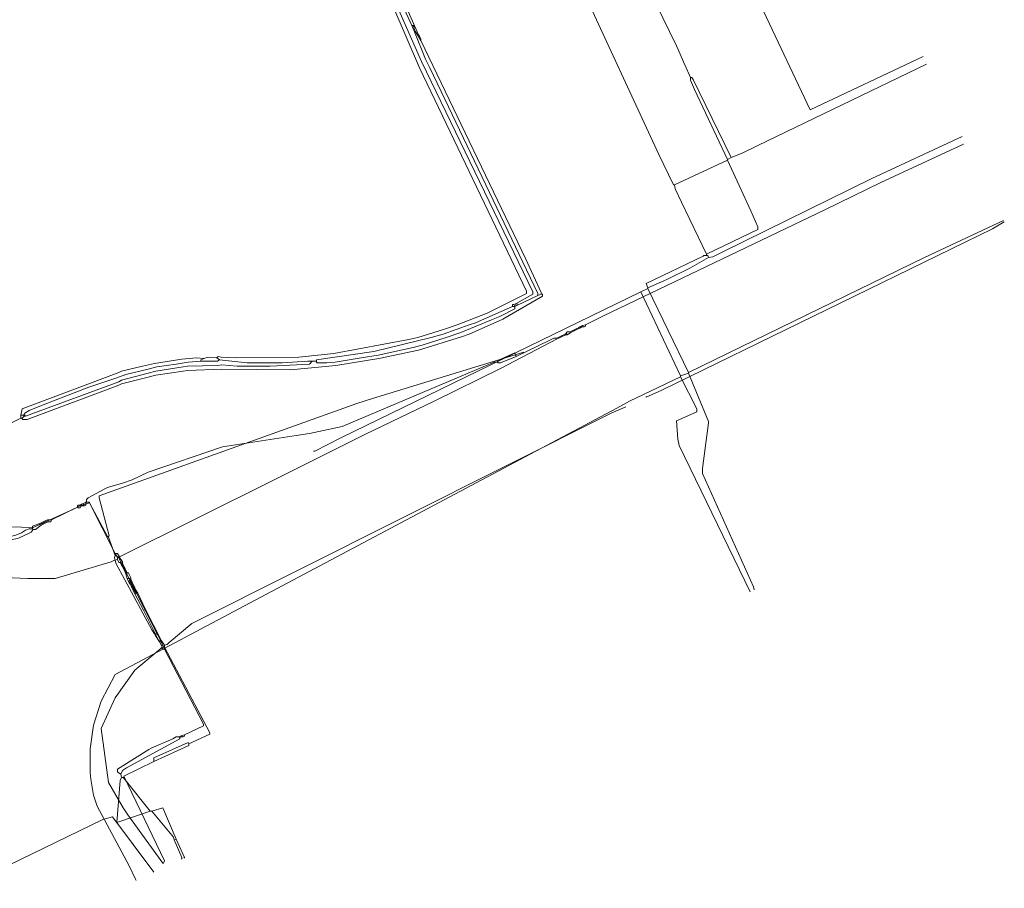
# Model space of a CAD drawing. Header units: metres. Extents: x 45249 to 48959, y 371564 to 373092.
# Tile 8 of 31: x 45479 to 45579, y 371902 to 371991. Entities that reach past the tile are written whole.
import ezdxf
from ezdxf.lldxf.tags import DXFTag

# ---------------------------------------------------------------- set-up
doc = ezdxf.new("R2010")
doc.units = ezdxf.units.M
doc.header["$MEASUREMENT"] = 0
doc.layers.add('B-WE-KL-DATA-DELTA', color=254, linetype='KL-DATA-N', lineweight=15)
doc.layers.add('B-WE-KL-ET_LS-G', color=254, linetype='KL-LS-N', lineweight=15)
doc.styles.get("Standard").update_dxf_attribs({"font": 'arial.ttf'})
tags = doc.linetypes.add('KL-DATA-N', pattern='A,4,-1,[101,NLCS.SHX,S=0.5,R=0,X=0,Y=0],-1,4,-1,["D",Standard,S=1,R=0,X=-0.25,Y=-0.5],-1.5', length=12.5).pattern_tags.tags
tags[18] = DXFTag(74, 10)
tags = doc.linetypes.add('KL-LS-N', pattern='A,4,-1,[103,NLCS.SHX,S=0.75,R=0,X=0,Y=0],-1,4,-1,["L",Standard,S=1,R=0,X=0,Y=-0.5],-2', length=13).pattern_tags.tags
tags[18] = DXFTag(74, 10)

msp = doc.modelspace()

# ---------------------------------------------------------------- linework, layer by layer
at = {"layer": 'B-WE-KL-DATA-DELTA', "color": 3, "lineweight": 0}
for points in [[(45453.32, 372168.46), (45501.25, 372066.25), (45521.96, 372021.75), (45521.96, 372021.54), (45520.32, 372020.61), (45519.75, 372020.18), (45518.61, 372019.32), (45517.61, 372018.39), (45516.32, 372017.04), (45514.89, 372014.89), (45514.25, 372013.68), (45513.68, 372012.25), (45513.46, 372011.54), (45512.75, 372008.25), (45512.75, 372005.32), (45512.82, 372004.82), (45513.04, 372003.46), (45513.39, 372002.11), (45513.75, 372000.89), (45514.04, 372000.25), (45520.04, 371986.61), (45531.39, 371963.11), (45531.39, 371962.89), (45529.75, 371961.96)], [(45453.32, 372168.46), (45501.25, 372066.25), (45521.96, 372021.75), (45521.96, 372021.54), (45520.32, 372020.61), (45519.75, 372020.18), (45518.61, 372019.32), (45517.61, 372018.39), (45516.32, 372017.04), (45514.89, 372014.89), (45514.25, 372013.68), (45513.68, 372012.25), (45513.46, 372011.54), (45512.75, 372008.25), (45512.75, 372005.32), (45512.82, 372004.82), (45513.04, 372003.46), (45513.39, 372002.11), (45513.75, 372000.89), (45514.04, 372000.25), (45520.04, 371986.61), (45531.39, 371963.11), (45531.39, 371962.89), (45529.75, 371961.96)], [(45513.54, 372007.11), (45513.68, 372007.04), (45513.68, 372004.89), (45513.75, 372004.54), (45514.18, 372002.54), (45514.39, 372001.89), (45515.11, 372000.18), (45515.11, 371999.89), (45515.39, 371999.25), (45519.75, 371989.32)], [(45513.54, 372007.11), (45513.68, 372007.04), (45513.68, 372004.89), (45513.75, 372004.54), (45514.18, 372002.54), (45514.39, 372001.89), (45515.11, 372000.18), (45515.11, 371999.89), (45515.39, 371999.25), (45519.75, 371989.32)], [(45514.46, 372000.75), (45515.61, 371997.89), (45516.96, 371994.89), (45519.04, 371990.25)], [(45514.46, 372000.75), (45515.61, 371997.89), (45516.96, 371994.89), (45519.04, 371990.25)], [(45514.39, 371998.61), (45519.82, 371985.96), (45530.75, 371963.18), (45530.75, 371962.96), (45526.75, 371960.96), (45523.68, 371959.75), (45522.39, 371959.32), (45519.68, 371958.46), (45518.75, 371958.25), (45511.11, 371956.82), (45507.54, 371956.46), (45501.18, 371956.39), (45499.61, 371956.46), (45499.32, 371956.54), (45499.18, 371956.39)], [(45514.39, 371998.61), (45519.82, 371985.96), (45530.75, 371963.18), (45530.75, 371962.96), (45526.75, 371960.96), (45523.68, 371959.75), (45522.39, 371959.32), (45519.68, 371958.46), (45518.75, 371958.25), (45511.11, 371956.82), (45507.54, 371956.46), (45501.18, 371956.39), (45499.61, 371956.46), (45499.32, 371956.54), (45499.18, 371956.39)], [(45519.04, 371990.25), (45519.18, 371990.25), (45519.25, 371990.18), (45519.32, 371989.82)], [(45519.04, 371990.25), (45519.25, 371989.75)], [(45519.04, 371990.25), (45519.18, 371990.25), (45519.25, 371990.18), (45519.32, 371989.82)], [(45519.04, 371990.25), (45519.25, 371989.75)], [(45519.32, 371989.82), (45519.25, 371989.75)], [(45519.32, 371989.82), (45519.25, 371989.75)], [(45519.25, 371989.75), (45519.32, 371989.61)], [(45519.25, 371989.75), (45519.32, 371989.61)], [(45519.32, 371989.82), (45519.39, 371989.68)], [(45519.32, 371989.82), (45519.39, 371989.68)], [(45519.39, 371989.68), (45519.32, 371989.61)], [(45519.39, 371989.68), (45519.32, 371989.61)], [(45519.39, 371989.68), (45519.68, 371989.25)], [(45519.39, 371989.68), (45519.68, 371989.25)], [(45519.32, 371989.61), (45520.46, 371986.82), (45520.89, 371985.96), (45531.89, 371962.96), (45531.89, 371962.75)], [(45519.32, 371989.61), (45520.46, 371986.82), (45520.89, 371985.96), (45531.89, 371962.96), (45531.89, 371962.75)], [(45519.75, 371989.32), (45519.68, 371989.25)], [(45519.75, 371989.32), (45519.68, 371989.25)], [(45519.68, 371989.25), (45519.75, 371989.11)], [(45519.68, 371989.25), (45519.75, 371989.11)], [(45519.75, 371989.32), (45519.82, 371989.18)], [(45519.75, 371989.32), (45519.82, 371989.18)], [(45519.82, 371989.18), (45519.75, 371989.11)], [(45519.82, 371989.18), (45519.75, 371989.11)], [(45519.75, 371989.11), (45519.82, 371988.96)], [(45519.75, 371989.11), (45519.82, 371988.96)], [(45519.82, 371989.18), (45519.89, 371989.04)], [(45519.82, 371989.18), (45519.89, 371989.04)], [(45519.89, 371989.04), (45519.82, 371988.96)], [(45519.89, 371989.04), (45519.82, 371988.96)], [(45519.82, 371988.96), (45519.89, 371988.82)], [(45519.82, 371988.96), (45519.89, 371988.82)], [(45519.89, 371989.04), (45519.96, 371988.89)], [(45519.89, 371989.04), (45519.96, 371988.89)], [(45519.96, 371988.89), (45519.89, 371988.82)], [(45519.96, 371988.89), (45519.89, 371988.82)], [(45519.89, 371988.82), (45519.96, 371988.75)], [(45519.89, 371988.82), (45519.96, 371988.75)], [(45519.96, 371988.89), (45519.96, 371988.75)], [(45519.96, 371988.89), (45519.96, 371988.75)], [(45519.96, 371988.75), (45530.68, 371966.46), (45532.25, 371963.04), (45532.25, 371962.89)], [(45519.96, 371988.75), (45530.68, 371966.46), (45532.25, 371963.04), (45532.25, 371962.89)], [(45532.25, 371962.89), (45532.39, 371962.89), (45532.39, 371962.68), (45528.32, 371960.32), (45524.89, 371958.82), (45524.11, 371958.54), (45519.75, 371957.18), (45515.68, 371956.32), (45511.32, 371955.61), (45506.68, 371955.18), (45499.68, 371955.25), (45496.18, 371955.11), (45495.75, 371955.04), (45492.96, 371954.61), (45491.75, 371954.32), (45489.46, 371953.75), (45489.18, 371953.61), (45479.82, 371950.11), (45479.39, 371950.11), (45479.32, 371950.18), (45479.32, 371950.25)], [(45532.25, 371962.89), (45532.39, 371962.89), (45532.39, 371962.68), (45528.32, 371960.32), (45524.89, 371958.82), (45524.11, 371958.54), (45519.75, 371957.18), (45515.68, 371956.32), (45511.32, 371955.61), (45506.68, 371955.18), (45499.68, 371955.25), (45496.18, 371955.11), (45495.75, 371955.04), (45492.96, 371954.61), (45491.75, 371954.32), (45489.46, 371953.75), (45489.18, 371953.61), (45479.82, 371950.11), (45479.39, 371950.11), (45479.32, 371950.18), (45479.32, 371950.25)], [(45531.89, 371962.75), (45529.82, 371961.75)], [(45531.89, 371962.75), (45529.82, 371961.75)], [(45532.25, 371962.89), (45531.89, 371962.75)], [(45532.25, 371962.89), (45531.89, 371962.75)], [(45529.32, 371961.61), (45525.54, 371959.96), (45524.89, 371959.75), (45522.25, 371958.82), (45521.04, 371958.46), (45515.18, 371957.04), (45509.32, 371956.18), (45509.32, 371956.04)], [(45529.54, 371961.61), (45529.54, 371961.39), (45528.04, 371960.61), (45527.18, 371960.25), (45524.04, 371958.96), (45522.54, 371958.46), (45520.11, 371957.68), (45519.18, 371957.46), (45515.61, 371956.68), (45513.89, 371956.39), (45511.25, 371955.96), (45510.39, 371955.89), (45509.39, 371955.89), (45509.32, 371955.96), (45509.32, 371956.04)], [(45529.32, 371961.61), (45525.54, 371959.96), (45524.89, 371959.75), (45522.25, 371958.82), (45521.04, 371958.46), (45515.18, 371957.04), (45509.32, 371956.18), (45509.32, 371956.04)], [(45529.54, 371961.61), (45529.54, 371961.39), (45528.04, 371960.61), (45527.18, 371960.25), (45524.04, 371958.96), (45522.54, 371958.46), (45520.11, 371957.68), (45519.18, 371957.46), (45515.61, 371956.68), (45513.89, 371956.39), (45511.25, 371955.96), (45510.39, 371955.89), (45509.39, 371955.89), (45509.32, 371955.96), (45509.32, 371956.04)], [(45529.46, 371961.82), (45529.32, 371961.82), (45529.32, 371961.61)], [(45529.46, 371961.82), (45529.32, 371961.82), (45529.32, 371961.61)], [(45529.32, 371961.61), (45529.54, 371961.61)], [(45529.32, 371961.61), (45529.54, 371961.61)], [(45529.61, 371961.89), (45529.46, 371961.82)], [(45529.61, 371961.89), (45529.46, 371961.82)], [(45529.46, 371961.82), (45529.54, 371961.61)], [(45529.46, 371961.82), (45529.54, 371961.61)], [(45529.68, 371961.68), (45529.54, 371961.61)], [(45529.68, 371961.68), (45529.54, 371961.61)], [(45529.75, 371961.96), (45529.61, 371961.89)], [(45529.75, 371961.96), (45529.61, 371961.89)], [(45529.61, 371961.89), (45529.68, 371961.68)], [(45529.61, 371961.89), (45529.68, 371961.68)], [(45529.82, 371961.75), (45529.68, 371961.68)], [(45529.82, 371961.75), (45529.68, 371961.68)], [(45529.75, 371961.96), (45529.82, 371961.75)], [(45529.75, 371961.96), (45529.82, 371961.75)], [(45497.89, 371956.32), (45497.11, 371956.39), (45495.61, 371956.25), (45492.82, 371955.82), (45491.61, 371955.54), (45489.46, 371955.04), (45489.18, 371954.89), (45479.32, 371951.18), (45479.18, 371950.54)], [(45497.89, 371956.32), (45497.11, 371956.39), (45495.61, 371956.25), (45492.82, 371955.82), (45491.61, 371955.54), (45489.46, 371955.04), (45489.18, 371954.89), (45479.32, 371951.18), (45479.18, 371950.54)], [(45497.54, 371956.04), (45496.25, 371955.96), (45495.04, 371955.75), (45493.04, 371955.46), (45492.18, 371955.25), (45489.89, 371954.68), (45488.89, 371954.32), (45486.11, 371953.39), (45481.46, 371951.61), (45480.04, 371951.04), (45479.61, 371950.75), (45479.54, 371950.61)], [(45497.54, 371956.04), (45496.25, 371955.96), (45495.04, 371955.75), (45493.04, 371955.46), (45492.18, 371955.25), (45489.89, 371954.68), (45488.89, 371954.32), (45486.11, 371953.39), (45481.46, 371951.61), (45480.04, 371951.04), (45479.61, 371950.75), (45479.54, 371950.61)], [(45508.89, 371956.04), (45508.61, 371955.75), (45504.61, 371955.54), (45501.25, 371955.54), (45499.68, 371955.68), (45499.25, 371955.61), (45496.18, 371955.54), (45495.75, 371955.46), (45492.96, 371955.04), (45492.18, 371954.82), (45489.46, 371954.11), (45489.18, 371953.96), (45479.68, 371950.46)], [(45508.89, 371956.04), (45508.61, 371955.75), (45504.61, 371955.54), (45501.25, 371955.54), (45499.68, 371955.68), (45499.25, 371955.61), (45496.18, 371955.54), (45495.75, 371955.46), (45492.96, 371955.04), (45492.18, 371954.82), (45489.46, 371954.11), (45489.18, 371953.96), (45479.68, 371950.46)], [(45497.89, 371956.32), (45497.54, 371956.18), (45497.54, 371956.04)], [(45497.89, 371956.32), (45497.54, 371956.18), (45497.54, 371956.04)], [(45499.46, 371956.18), (45499.25, 371956.04), (45497.54, 371956.04)], [(45499.46, 371956.18), (45499.25, 371956.04), (45497.54, 371956.04)], [(45499.18, 371956.39), (45498.39, 371956.46), (45498.04, 371956.39), (45497.89, 371956.32)], [(45499.18, 371956.39), (45498.39, 371956.46), (45498.04, 371956.39), (45497.89, 371956.32)], [(45499.18, 371956.39), (45499.46, 371956.18)], [(45499.18, 371956.39), (45499.46, 371956.18)], [(45499.46, 371956.18), (45502.25, 371955.89), (45505.82, 371955.89), (45508.46, 371956.04), (45508.89, 371956.04)], [(45499.46, 371956.18), (45502.25, 371955.89), (45505.82, 371955.89), (45508.46, 371956.04), (45508.89, 371956.04)], [(45508.89, 371956.04), (45509.32, 371956.04)], [(45508.89, 371956.04), (45509.32, 371956.04)], [(45479.18, 371950.54), (45479.46, 371950.54)], [(45479.18, 371950.54), (45479.18, 371950.25)], [(45479.18, 371950.54), (45479.46, 371950.54)], [(45479.18, 371950.54), (45479.18, 371950.25)], [(45479.54, 371950.61), (45479.46, 371950.54)], [(45479.54, 371950.61), (45479.46, 371950.54)], [(45479.46, 371950.54), (45479.54, 371950.46)], [(45479.46, 371950.54), (45479.54, 371950.46)], [(45479.54, 371950.61), (45479.68, 371950.46)], [(45479.54, 371950.61), (45479.68, 371950.46)], [(45479.18, 371950.25), (45475.61, 371948.46)], [(45479.18, 371950.25), (45475.61, 371948.46)], [(45479.18, 371950.25), (45479.32, 371950.25)], [(45479.18, 371950.25), (45479.32, 371950.25)], [(45479.54, 371950.46), (45479.32, 371950.25)], [(45479.54, 371950.46), (45479.32, 371950.25)], [(45479.54, 371950.46), (45479.68, 371950.46)], [(45479.54, 371950.46), (45479.68, 371950.46)]]:
    msp.add_lwpolyline(points, dxfattribs=at)
at = {"layer": 'B-WE-KL-ET_LS-G', "color": 1, "lineweight": 0}
for points in [[(45488.04, 371938.18), (45486.18, 371941.61), (45485.25, 371941.32), (45484.25, 371940.82), (45480.46, 371939.11), (45472.11, 371939.32), (45470.75, 371939.46), (45466.54, 371943.75), (45466.46, 371943.89), (45459.82, 371957.46), (45458.54, 371959.96), (45447.68, 371978.82), (45447.46, 371979.32), (45443.25, 371992.18), (45443.11, 371992.46), (45431.61, 372014.96), (45431.11, 372015.82), (45419.89, 372031.39), (45409.18, 372048.68), (45408.68, 372049.39), (45400.25, 372062.25), (45399.39, 372063.46), (45386.39, 372082.39)], [(45488.04, 371938.18), (45486.18, 371941.61), (45485.25, 371941.32), (45484.25, 371940.82), (45480.46, 371939.11), (45472.11, 371939.32), (45470.75, 371939.46), (45466.54, 371943.75), (45466.46, 371943.89), (45459.82, 371957.46), (45458.54, 371959.96), (45447.68, 371978.82), (45447.46, 371979.32), (45443.25, 371992.18), (45443.11, 371992.46), (45431.61, 372014.96), (45431.11, 372015.82), (45419.89, 372031.39), (45409.18, 372048.68), (45408.68, 372049.39), (45400.25, 372062.25), (45399.39, 372063.46), (45386.39, 372082.39)], [(45522.96, 372022.04), (45523.68, 372020.82), (45524.32, 372019.46), (45526.32, 372015.04), (45530.89, 372005.54), (45534.04, 371999.11), (45536.18, 371994.54), (45544.25, 371977.11), (45545.75, 371974.04), (45545.82, 371974.04)], [(45522.96, 372022.04), (45523.68, 372020.82), (45524.32, 372019.46), (45526.32, 372015.04), (45530.89, 372005.54), (45534.04, 371999.11), (45536.18, 371994.54), (45544.25, 371977.11), (45545.75, 371974.04), (45545.82, 371974.04)], [(45538.11, 372004.82), (45540.82, 371998.89), (45542.54, 371995.39), (45546.04, 371988.18), (45546.89, 371986.25), (45547.46, 371984.96)], [(45538.11, 372004.82), (45540.82, 371998.89), (45542.54, 371995.39), (45546.04, 371988.18), (45546.89, 371986.25), (45547.46, 371984.96)], [(45550.75, 372000.54), (45559.68, 371981.68), (45571.18, 371987.11)], [(45550.75, 372000.54), (45559.68, 371981.68), (45571.18, 371987.11)], [(45551.61, 371976.82), (45552.75, 371977.25), (45554.32, 371978.04), (45571.54, 371986.32)], [(45551.61, 371976.82), (45552.75, 371977.25), (45554.32, 371978.04), (45571.54, 371986.32)], [(45547.46, 371984.96), (45547.61, 371984.96), (45547.75, 371984.75), (45551.61, 371976.82)], [(45547.46, 371984.96), (45547.46, 371984.68), (45547.89, 371983.75), (45551.25, 371976.61)], [(45547.46, 371984.96), (45547.61, 371984.96), (45547.75, 371984.75), (45551.61, 371976.82)], [(45547.46, 371984.96), (45547.46, 371984.68), (45547.89, 371983.75), (45551.25, 371976.61)], [(45549.32, 371966.61), (45549.75, 371966.68), (45550.75, 371967.18), (45565.96, 371974.68), (45575.18, 371978.96)], [(45549.32, 371966.61), (45549.75, 371966.68), (45550.75, 371967.18), (45565.96, 371974.68), (45575.18, 371978.96)], [(45575.32, 371978.18), (45566.89, 371974.25), (45561.18, 371971.46), (45538.61, 371960.68), (45536.75, 371959.75)], [(45575.32, 371978.18), (45566.89, 371974.25), (45561.18, 371971.46), (45538.61, 371960.68), (45536.75, 371959.75)], [(45551.61, 371976.82), (45551.25, 371976.61)], [(45551.61, 371976.82), (45551.25, 371976.61)], [(45551.25, 371976.54), (45545.82, 371974.04)], [(45551.25, 371976.54), (45545.82, 371974.04)], [(45551.25, 371976.54), (45553.61, 371971.39), (45554.32, 371969.75), (45554.32, 371969.46), (45549.11, 371966.96)], [(45551.25, 371976.54), (45553.61, 371971.39), (45554.32, 371969.75), (45554.32, 371969.46), (45549.11, 371966.96)], [(45551.25, 371976.61), (45551.25, 371976.54)], [(45551.25, 371976.61), (45551.25, 371976.54)], [(45545.82, 371974.04), (45545.89, 371973.61), (45546.54, 371972.25), (45549.11, 371966.96)], [(45545.82, 371974.04), (45545.89, 371973.61), (45546.54, 371972.25), (45549.11, 371966.96)], [(45579.46, 371970.25), (45578.25, 371969.54), (45575.46, 371968.18), (45544.54, 371953.11), (45542.96, 371952.39), (45542.96, 371952.46)], [(45579.46, 371970.25), (45578.25, 371969.54), (45575.46, 371968.18), (45544.54, 371953.11), (45542.96, 371952.39), (45542.96, 371952.46)], [(45547.25, 371954.89), (45571.32, 371966.61), (45579.39, 371970.39)], [(45547.25, 371954.89), (45571.32, 371966.61), (45579.39, 371970.39)], [(45549.11, 371966.82), (45548.82, 371966.82), (45548.75, 371966.75), (45542.96, 371963.96), (45543.11, 371963.54)], [(45549.11, 371966.82), (45548.82, 371966.82), (45548.75, 371966.75), (45542.96, 371963.96), (45543.11, 371963.54)], [(45549.32, 371966.61), (45547.39, 371965.54), (45545.04, 371964.39), (45543.11, 371963.54)], [(45549.32, 371966.61), (45547.39, 371965.54), (45545.04, 371964.39), (45543.11, 371963.54)], [(45549.11, 371966.96), (45549.11, 371966.82)], [(45549.11, 371966.96), (45549.11, 371966.82)], [(45549.11, 371966.82), (45549.25, 371966.82), (45549.32, 371966.61)], [(45549.11, 371966.82), (45549.25, 371966.82), (45549.32, 371966.61)], [(45542.39, 371963.11), (45511.82, 371948.25), (45509.18, 371946.89), (45509.04, 371946.89)], [(45542.39, 371963.11), (45511.82, 371948.25), (45509.18, 371946.89), (45509.04, 371946.89)], [(45543.11, 371963.46), (45542.39, 371963.11)], [(45543.11, 371963.46), (45542.39, 371963.11)], [(45542.39, 371963.11), (45546.46, 371954.54)], [(45542.39, 371963.11), (45546.46, 371954.54)], [(45543.11, 371963.54), (45543.11, 371963.46)], [(45543.11, 371963.54), (45543.11, 371963.46)], [(45543.11, 371963.46), (45547.25, 371954.89)], [(45543.11, 371963.46), (45547.25, 371954.89)], [(45536.32, 371959.61), (45536.18, 371959.54)], [(45536.32, 371959.61), (45536.18, 371959.54)], [(45536.46, 371959.68), (45536.32, 371959.61)], [(45536.46, 371959.68), (45536.32, 371959.61)], [(45536.32, 371959.61), (45536.39, 371959.54)], [(45536.32, 371959.61), (45536.39, 371959.54)], [(45536.75, 371959.75), (45536.46, 371959.68)], [(45536.75, 371959.75), (45536.46, 371959.68)], [(45536.46, 371959.68), (45536.54, 371959.54)], [(45536.46, 371959.68), (45536.54, 371959.54)], [(45536.75, 371959.75), (45536.75, 371959.61), (45536.61, 371959.54), (45536.54, 371959.54)], [(45536.75, 371959.75), (45536.75, 371959.61), (45536.61, 371959.54), (45536.54, 371959.54)], [(45534.25, 371958.61), (45534.11, 371958.54)], [(45534.25, 371958.61), (45534.11, 371958.54)], [(45534.39, 371958.68), (45534.25, 371958.61)], [(45534.39, 371958.68), (45534.25, 371958.61)], [(45534.25, 371958.61), (45534.32, 371958.54)], [(45534.25, 371958.61), (45534.32, 371958.54)], [(45534.46, 371958.61), (45534.32, 371958.54)], [(45534.46, 371958.61), (45534.32, 371958.54)], [(45534.54, 371958.75), (45534.39, 371958.68)], [(45534.54, 371958.75), (45534.39, 371958.68)], [(45534.39, 371958.68), (45534.46, 371958.61)], [(45534.39, 371958.68), (45534.46, 371958.61)], [(45534.61, 371958.68), (45534.46, 371958.61)], [(45534.61, 371958.68), (45534.46, 371958.61)], [(45534.68, 371958.82), (45534.54, 371958.75)], [(45534.68, 371958.82), (45534.54, 371958.75)], [(45534.54, 371958.75), (45534.61, 371958.68)], [(45534.54, 371958.75), (45534.61, 371958.68)], [(45534.75, 371958.75), (45534.61, 371958.68)], [(45534.75, 371958.75), (45534.61, 371958.68)], [(45534.82, 371958.89), (45534.68, 371958.82)], [(45534.82, 371958.89), (45534.68, 371958.82)], [(45534.68, 371958.82), (45534.75, 371958.75)], [(45534.68, 371958.82), (45534.75, 371958.75)], [(45534.75, 371958.75), (45534.89, 371958.75)], [(45534.75, 371958.75), (45534.89, 371958.75)], [(45535.18, 371959.04), (45534.89, 371959.04), (45534.82, 371958.96), (45534.82, 371958.89)], [(45535.18, 371959.04), (45534.89, 371959.04), (45534.82, 371958.96), (45534.82, 371958.89)], [(45534.82, 371958.89), (45534.89, 371958.75)], [(45534.82, 371958.89), (45534.89, 371958.75)], [(45535.25, 371958.96), (45534.89, 371958.75)], [(45535.25, 371958.96), (45534.89, 371958.75)], [(45535.32, 371959.11), (45535.18, 371959.04)], [(45535.32, 371959.11), (45535.18, 371959.04)], [(45535.18, 371959.04), (45535.25, 371958.96)], [(45535.18, 371959.04), (45535.25, 371958.96)], [(45535.39, 371959.04), (45535.25, 371958.96)], [(45535.39, 371959.04), (45535.25, 371958.96)], [(45535.46, 371959.18), (45535.32, 371959.11)], [(45535.46, 371959.18), (45535.32, 371959.11)], [(45535.32, 371959.11), (45535.39, 371959.04)], [(45535.32, 371959.11), (45535.39, 371959.04)], [(45535.54, 371959.11), (45535.39, 371959.04)], [(45535.54, 371959.11), (45535.39, 371959.04)], [(45535.61, 371959.25), (45535.46, 371959.18)], [(45535.61, 371959.25), (45535.46, 371959.18)], [(45535.46, 371959.18), (45535.54, 371959.11)], [(45535.46, 371959.18), (45535.54, 371959.11)], [(45535.68, 371959.18), (45535.54, 371959.11)], [(45535.68, 371959.18), (45535.54, 371959.11)], [(45535.75, 371959.32), (45535.61, 371959.25)], [(45535.75, 371959.32), (45535.61, 371959.25)], [(45535.61, 371959.25), (45535.68, 371959.18)], [(45535.61, 371959.25), (45535.68, 371959.18)], [(45535.82, 371959.25), (45535.68, 371959.18)], [(45535.82, 371959.25), (45535.68, 371959.18)], [(45535.89, 371959.39), (45535.75, 371959.32)], [(45535.89, 371959.39), (45535.75, 371959.32)], [(45535.75, 371959.32), (45535.82, 371959.25)], [(45535.75, 371959.32), (45535.82, 371959.25)], [(45535.96, 371959.32), (45535.82, 371959.25)], [(45535.96, 371959.32), (45535.82, 371959.25)], [(45536.04, 371959.46), (45535.89, 371959.39)], [(45536.04, 371959.46), (45535.89, 371959.39)], [(45535.89, 371959.39), (45535.96, 371959.32)], [(45535.89, 371959.39), (45535.96, 371959.32)], [(45536.11, 371959.39), (45535.96, 371959.32)], [(45536.11, 371959.39), (45535.96, 371959.32)], [(45536.18, 371959.54), (45536.04, 371959.46)], [(45536.18, 371959.54), (45536.04, 371959.46)], [(45536.04, 371959.46), (45536.11, 371959.39)], [(45536.04, 371959.46), (45536.11, 371959.39)], [(45536.25, 371959.46), (45536.11, 371959.39)], [(45536.25, 371959.46), (45536.11, 371959.39)], [(45536.18, 371959.54), (45536.25, 371959.46)], [(45536.18, 371959.54), (45536.25, 371959.46)], [(45536.39, 371959.54), (45536.25, 371959.46)], [(45536.39, 371959.54), (45536.25, 371959.46)], [(45536.39, 371959.54), (45536.54, 371959.54)], [(45536.39, 371959.54), (45536.54, 371959.54)], [(45533.89, 371958.32), (45528.11, 371955.32), (45521.32, 371951.96), (45514.32, 371948.61), (45504.89, 371943.89), (45489.25, 371936.11)], [(45533.89, 371958.32), (45528.11, 371955.32), (45521.32, 371951.96), (45514.32, 371948.61), (45504.89, 371943.89), (45489.25, 371936.11)], [(45533.82, 371958.39), (45533.54, 371958.39), (45533.11, 371958.18), (45529.68, 371956.54)], [(45533.82, 371958.39), (45533.54, 371958.39), (45533.11, 371958.18), (45529.68, 371956.54)], [(45533.96, 371958.46), (45533.82, 371958.39)], [(45533.96, 371958.46), (45533.82, 371958.39)], [(45533.82, 371958.39), (45533.89, 371958.32)], [(45533.82, 371958.39), (45533.89, 371958.32)], [(45534.04, 371958.39), (45533.89, 371958.32)], [(45534.04, 371958.39), (45533.89, 371958.32)], [(45534.11, 371958.54), (45533.96, 371958.46)], [(45534.11, 371958.54), (45533.96, 371958.46)], [(45533.96, 371958.46), (45534.04, 371958.39)], [(45533.96, 371958.46), (45534.04, 371958.39)], [(45534.18, 371958.46), (45534.04, 371958.39)], [(45534.18, 371958.46), (45534.04, 371958.39)], [(45534.11, 371958.54), (45534.18, 371958.46)], [(45534.11, 371958.54), (45534.18, 371958.46)], [(45534.32, 371958.54), (45534.18, 371958.46)], [(45534.32, 371958.54), (45534.18, 371958.46)], [(45488.18, 371938.25), (45487.18, 371942.11), (45487.18, 371942.32), (45513.46, 371951.75), (45515.04, 371952.25), (45530.46, 371956.96)], [(45488.18, 371938.25), (45487.18, 371942.11), (45487.18, 371942.32), (45513.46, 371951.75), (45515.04, 371952.25), (45530.46, 371956.96)], [(45529.68, 371956.54), (45529.54, 371956.89), (45527.82, 371956.11), (45527.82, 371955.96)], [(45529.68, 371956.54), (45529.54, 371956.89), (45527.82, 371956.11), (45527.82, 371955.96)], [(45527.82, 371955.96), (45527.46, 371955.96), (45511.96, 371949.39), (45508.61, 371948.68), (45507.25, 371948.46), (45499.75, 371947.32), (45492.18, 371944.75), (45490.54, 371943.96), (45489.54, 371943.61), (45488.04, 371943.18), (45487.75, 371943.04), (45486.04, 371942.11), (45485.89, 371941.96), (45485.89, 371941.68)], [(45527.82, 371955.96), (45527.46, 371955.96), (45511.96, 371949.39), (45508.61, 371948.68), (45507.25, 371948.46), (45499.75, 371947.32), (45492.18, 371944.75), (45490.54, 371943.96), (45489.54, 371943.61), (45488.04, 371943.18), (45487.75, 371943.04), (45486.04, 371942.11), (45485.89, 371941.96), (45485.89, 371941.68)], [(45529.68, 371956.54), (45528.11, 371955.89), (45527.82, 371955.89), (45527.82, 371955.96)], [(45529.68, 371956.54), (45528.11, 371955.89), (45527.82, 371955.89), (45527.82, 371955.96)], [(45547.25, 371954.82), (45546.46, 371954.54)], [(45547.25, 371954.82), (45546.46, 371954.54)], [(45546.46, 371954.54), (45546.46, 371954.46)], [(45546.46, 371954.54), (45546.46, 371954.46)], [(45547.25, 371954.89), (45547.25, 371954.82)], [(45547.25, 371954.89), (45547.25, 371954.82)], [(45547.25, 371954.82), (45549.32, 371949.89), (45549.32, 371949.75), (45548.68, 371945.11), (45548.68, 371944.61), (45553.89, 371933.04), (45553.96, 371932.75)], [(45547.25, 371954.82), (45549.32, 371949.89), (45549.32, 371949.75), (45548.68, 371945.11), (45548.68, 371944.61), (45553.89, 371933.04), (45553.96, 371932.75)], [(45546.46, 371954.46), (45541.25, 371951.96), (45539.96, 371951.25), (45488.82, 371924.11), (45487.39, 371921.39), (45486.61, 371918.96), (45486.25, 371916.54), (45486.25, 371914.11), (45486.32, 371913.46), (45486.61, 371911.82), (45486.96, 371910.68), (45490.25, 371904.61), (45490.89, 371903.25), (45490.96, 371903.11)], [(45546.46, 371954.46), (45541.25, 371951.96), (45539.96, 371951.25), (45488.82, 371924.11), (45487.39, 371921.39), (45486.61, 371918.96), (45486.25, 371916.54), (45486.25, 371914.11), (45486.32, 371913.46), (45486.61, 371911.82), (45486.96, 371910.68), (45490.25, 371904.61), (45490.89, 371903.25), (45490.96, 371903.11)], [(45546.46, 371954.46), (45548.11, 371951.18), (45548.11, 371950.89), (45546.04, 371949.96), (45546.18, 371948.11), (45546.32, 371947.46), (45553.54, 371932.54)], [(45546.46, 371954.46), (45548.11, 371951.18), (45548.11, 371950.89), (45546.04, 371949.96), (45546.18, 371948.11), (45546.32, 371947.46), (45553.54, 371932.54)], [(45493.82, 371927.11), (45494.11, 371927.18), (45494.32, 371927.39), (45496.61, 371929.32), (45539.39, 371950.75), (45540.89, 371951.39)], [(45493.82, 371927.11), (45494.11, 371927.18), (45494.32, 371927.39), (45496.61, 371929.32), (45539.39, 371950.75), (45540.89, 371951.39)], [(45485.54, 371941.54), (45485.39, 371941.46)], [(45485.54, 371941.54), (45485.39, 371941.46)], [(45485.75, 371941.61), (45485.54, 371941.54)], [(45485.75, 371941.61), (45485.54, 371941.54)], [(45485.54, 371941.54), (45485.61, 371941.32)], [(45485.54, 371941.54), (45485.61, 371941.32)], [(45485.82, 371941.61), (45485.82, 371941.39), (45485.68, 371941.32), (45485.61, 371941.32)], [(45485.82, 371941.61), (45485.82, 371941.39), (45485.68, 371941.32), (45485.61, 371941.32)], [(45485.82, 371941.68), (45485.75, 371941.61)], [(45485.82, 371941.68), (45485.75, 371941.61)], [(45485.75, 371941.61), (45485.82, 371941.61)], [(45485.75, 371941.61), (45485.82, 371941.61)], [(45485.82, 371941.68), (45485.89, 371941.68)], [(45485.82, 371941.68), (45485.82, 371941.61)], [(45485.82, 371941.68), (45485.89, 371941.68)], [(45485.82, 371941.68), (45485.82, 371941.61)], [(45485.89, 371941.68), (45486.18, 371941.68), (45486.18, 371941.61), (45488.82, 371936.46)], [(45485.89, 371941.68), (45486.18, 371941.68), (45486.18, 371941.61), (45488.82, 371936.46)], [(45484.96, 371941.18), (45482.32, 371939.89)], [(45484.96, 371941.18), (45482.32, 371939.89)], [(45485.25, 371941.39), (45485.04, 371941.39), (45484.96, 371941.32), (45484.96, 371941.18)], [(45485.25, 371941.39), (45485.04, 371941.39), (45484.96, 371941.32), (45484.96, 371941.18)], [(45485.32, 371941.25), (45485.25, 371941.11), (45485.04, 371941.11), (45484.96, 371941.18)], [(45485.32, 371941.25), (45485.25, 371941.11), (45485.04, 371941.11), (45484.96, 371941.18)], [(45485.39, 371941.46), (45485.25, 371941.39)], [(45485.39, 371941.46), (45485.25, 371941.39)], [(45485.25, 371941.39), (45485.32, 371941.25)], [(45485.25, 371941.39), (45485.32, 371941.25)], [(45485.46, 371941.32), (45485.32, 371941.25)], [(45485.46, 371941.32), (45485.32, 371941.25)], [(45485.39, 371941.46), (45485.46, 371941.32)], [(45485.39, 371941.46), (45485.46, 371941.32)], [(45485.46, 371941.32), (45485.61, 371941.32)], [(45485.46, 371941.32), (45485.61, 371941.32)], [(45481.18, 371939.54), (45481.04, 371939.46)], [(45481.18, 371939.54), (45481.04, 371939.46)], [(45481.32, 371939.61), (45481.18, 371939.54)], [(45481.32, 371939.61), (45481.18, 371939.54)], [(45481.18, 371939.54), (45481.25, 371939.39)], [(45481.18, 371939.54), (45481.25, 371939.39)], [(45481.46, 371939.68), (45481.32, 371939.61)], [(45481.46, 371939.68), (45481.32, 371939.61)], [(45481.32, 371939.61), (45481.39, 371939.39)], [(45481.32, 371939.61), (45481.39, 371939.39)], [(45481.61, 371939.75), (45481.46, 371939.68)], [(45481.61, 371939.75), (45481.46, 371939.68)], [(45481.46, 371939.68), (45481.54, 371939.46)], [(45481.46, 371939.68), (45481.54, 371939.46)], [(45481.68, 371939.54), (45481.54, 371939.46)], [(45481.68, 371939.54), (45481.54, 371939.46)], [(45481.75, 371939.82), (45481.61, 371939.75)], [(45481.75, 371939.82), (45481.61, 371939.75)], [(45481.61, 371939.75), (45481.68, 371939.54)], [(45481.61, 371939.75), (45481.68, 371939.54)], [(45481.82, 371939.61), (45481.68, 371939.54)], [(45481.82, 371939.61), (45481.68, 371939.54)], [(45481.89, 371939.89), (45481.75, 371939.82)], [(45481.89, 371939.89), (45481.75, 371939.82)], [(45481.75, 371939.82), (45481.82, 371939.61)], [(45481.75, 371939.82), (45481.82, 371939.61)], [(45481.96, 371939.68), (45481.82, 371939.61)], [(45481.96, 371939.68), (45481.82, 371939.61)], [(45481.89, 371939.89), (45482.32, 371939.89)], [(45481.89, 371939.89), (45481.96, 371939.68)], [(45481.89, 371939.89), (45482.32, 371939.89)], [(45481.89, 371939.89), (45481.96, 371939.68)], [(45482.32, 371939.89), (45482.25, 371939.68), (45481.96, 371939.68)], [(45482.32, 371939.89), (45482.25, 371939.68), (45481.96, 371939.68)], [(45480.39, 371938.96), (45480.04, 371938.96), (45479.68, 371938.82), (45479.25, 371938.54), (45478.68, 371938.32), (45476.82, 371937.89), (45475.25, 371937.89), (45474.82, 371937.96), (45473.96, 371938.18), (45472.04, 371938.18)], [(45480.39, 371938.96), (45480.04, 371938.96), (45479.68, 371938.82), (45479.25, 371938.54), (45478.68, 371938.32), (45476.82, 371937.89), (45475.25, 371937.89), (45474.82, 371937.96), (45473.96, 371938.18), (45472.04, 371938.18)], [(45480.46, 371938.89), (45480.25, 371938.61), (45480.11, 371938.54), (45478.89, 371937.96), (45475.89, 371937.46), (45475.18, 371937.46), (45473.32, 371937.82), (45472.46, 371937.82)], [(45480.46, 371938.89), (45480.25, 371938.61), (45480.11, 371938.54), (45478.89, 371937.96), (45475.89, 371937.46), (45475.18, 371937.46), (45473.32, 371937.82), (45472.46, 371937.82)], [(45481.04, 371939.46), (45480.39, 371939.25), (45480.39, 371938.96)], [(45481.04, 371939.46), (45480.39, 371939.25), (45480.39, 371938.96)], [(45480.39, 371938.96), (45480.46, 371938.89)], [(45480.39, 371938.96), (45480.46, 371938.89)], [(45481.25, 371939.32), (45480.68, 371938.89), (45480.46, 371938.89)], [(45481.25, 371939.32), (45480.68, 371938.89), (45480.46, 371938.89)], [(45481.04, 371939.46), (45481.25, 371939.39)], [(45481.04, 371939.46), (45481.25, 371939.39)], [(45481.25, 371939.39), (45481.25, 371939.32)], [(45481.39, 371939.39), (45481.25, 371939.32)], [(45481.25, 371939.39), (45481.25, 371939.32)], [(45481.39, 371939.39), (45481.25, 371939.32)], [(45481.54, 371939.46), (45481.39, 371939.39)], [(45481.54, 371939.46), (45481.39, 371939.39)], [(45488.18, 371938.25), (45488.04, 371938.18)], [(45488.18, 371938.25), (45488.04, 371938.18)], [(45488.04, 371938.18), (45488.11, 371938.11)], [(45488.04, 371938.18), (45488.11, 371938.11)], [(45488.18, 371938.25), (45488.11, 371938.11)], [(45488.18, 371938.25), (45488.11, 371938.11)], [(45488.11, 371938.11), (45488.82, 371936.25)], [(45488.11, 371938.11), (45488.82, 371936.25)], [(45488.82, 371936.46), (45489.04, 371936.04)], [(45488.82, 371936.46), (45489.04, 371936.46), (45489.25, 371936.11)], [(45488.82, 371936.46), (45489.04, 371936.04)], [(45488.82, 371936.46), (45489.04, 371936.46), (45489.25, 371936.11)], [(45474.25, 371936.25), (45474.46, 371936.11), (45474.54, 371935.11), (45474.61, 371934.96), (45476.75, 371934.04), (45479.89, 371933.89), (45482.68, 371933.89), (45488.39, 371935.61), (45488.68, 371935.75), (45489.04, 371935.82)], [(45474.25, 371936.25), (45474.46, 371936.11), (45474.54, 371935.11), (45474.61, 371934.96), (45476.75, 371934.04), (45479.89, 371933.89), (45482.68, 371933.89), (45488.39, 371935.61), (45488.68, 371935.75), (45489.04, 371935.82)], [(45488.82, 371936.25), (45488.75, 371936.04), (45488.89, 371935.46), (45492.54, 371928.68), (45492.82, 371928.25), (45492.89, 371928.25)], [(45488.82, 371936.25), (45488.75, 371936.04), (45488.89, 371935.46), (45492.54, 371928.68), (45492.82, 371928.25), (45492.89, 371928.25)], [(45488.82, 371936.25), (45489.11, 371936.11), (45493.04, 371928.32)], [(45488.82, 371936.25), (45489.11, 371936.11), (45493.04, 371928.32)], [(45489.04, 371936.04), (45489.25, 371936.04)], [(45489.04, 371936.04), (45489.04, 371935.82)], [(45489.04, 371936.04), (45489.25, 371936.04)], [(45489.04, 371936.04), (45489.04, 371935.82)], [(45489.04, 371935.82), (45489.18, 371935.54), (45489.32, 371935.54)], [(45489.04, 371935.82), (45489.18, 371935.54), (45489.32, 371935.54)], [(45489.25, 371936.11), (45489.25, 371936.04)], [(45489.25, 371936.11), (45489.25, 371936.04)], [(45489.25, 371936.04), (45489.54, 371935.61)], [(45489.25, 371936.04), (45489.54, 371935.61)], [(45489.54, 371935.61), (45489.32, 371935.54)], [(45489.54, 371935.61), (45489.32, 371935.54)], [(45489.32, 371935.54), (45489.39, 371935.39)], [(45489.32, 371935.54), (45489.39, 371935.39)], [(45489.54, 371935.46), (45489.39, 371935.39)], [(45489.54, 371935.46), (45489.39, 371935.39)], [(45489.54, 371935.61), (45489.54, 371935.46)], [(45489.54, 371935.61), (45489.54, 371935.46)], [(45489.54, 371935.46), (45489.61, 371935.32)], [(45489.54, 371935.46), (45489.61, 371935.32)], [(45489.39, 371935.39), (45489.46, 371935.25)], [(45489.39, 371935.39), (45489.46, 371935.25)], [(45489.61, 371935.32), (45489.46, 371935.25)], [(45489.61, 371935.32), (45489.46, 371935.25)], [(45489.46, 371935.25), (45489.54, 371935.11)], [(45489.46, 371935.25), (45489.54, 371935.11)], [(45489.68, 371935.18), (45489.54, 371935.11)], [(45489.68, 371935.18), (45489.54, 371935.11)], [(45489.54, 371935.11), (45489.61, 371934.96)], [(45489.54, 371935.11), (45489.61, 371934.96)], [(45489.61, 371935.32), (45489.68, 371935.18)], [(45489.61, 371935.32), (45489.68, 371935.18)], [(45489.75, 371935.04), (45489.61, 371934.96)], [(45489.75, 371935.04), (45489.61, 371934.96)], [(45489.61, 371934.96), (45489.68, 371934.82)], [(45489.61, 371934.96), (45489.68, 371934.82)], [(45489.68, 371935.18), (45489.75, 371935.04)], [(45489.68, 371935.18), (45489.75, 371935.04)], [(45489.82, 371934.89), (45489.68, 371934.82)], [(45489.82, 371934.89), (45489.68, 371934.82)], [(45489.68, 371934.82), (45489.75, 371934.68)], [(45489.68, 371934.82), (45489.75, 371934.68)], [(45489.75, 371935.04), (45489.82, 371934.89)], [(45489.75, 371935.04), (45489.82, 371934.89)], [(45489.89, 371934.75), (45489.75, 371934.68)], [(45489.89, 371934.75), (45489.75, 371934.68)], [(45489.75, 371934.68), (45489.82, 371934.54)], [(45489.75, 371934.68), (45489.82, 371934.54)], [(45489.82, 371934.89), (45489.89, 371934.75)], [(45489.82, 371934.89), (45489.89, 371934.75)], [(45489.96, 371934.61), (45489.82, 371934.54)], [(45489.96, 371934.61), (45489.82, 371934.54)], [(45489.82, 371934.54), (45489.89, 371934.39)], [(45489.82, 371934.54), (45489.89, 371934.39)], [(45489.89, 371934.75), (45489.96, 371934.61)], [(45489.89, 371934.75), (45489.96, 371934.61)], [(45490.04, 371934.46), (45489.89, 371934.39)], [(45490.04, 371934.46), (45489.89, 371934.39)], [(45489.96, 371934.61), (45490.04, 371934.46)], [(45489.96, 371934.61), (45490.04, 371934.46)], [(45490.04, 371934.46), (45490.18, 371934.46), (45490.25, 371934.32), (45490.39, 371933.96)], [(45490.04, 371934.46), (45490.18, 371934.46), (45490.25, 371934.32), (45490.39, 371933.96)], [(45489.89, 371934.39), (45490.04, 371933.89)], [(45489.89, 371934.39), (45490.04, 371933.89)], [(45490.04, 371933.89), (45490.25, 371933.89)], [(45490.04, 371933.89), (45490.18, 371933.61)], [(45490.04, 371933.89), (45490.25, 371933.89)], [(45490.04, 371933.89), (45490.18, 371933.61)], [(45490.32, 371933.68), (45490.18, 371933.61)], [(45490.32, 371933.68), (45490.18, 371933.61)], [(45490.18, 371933.61), (45490.25, 371933.46)], [(45490.18, 371933.61), (45490.25, 371933.46)], [(45490.39, 371933.96), (45490.25, 371933.89)], [(45490.39, 371933.96), (45490.25, 371933.89)], [(45490.25, 371933.89), (45490.32, 371933.75)], [(45490.25, 371933.89), (45490.32, 371933.75)], [(45490.32, 371933.54), (45490.25, 371933.46)], [(45490.32, 371933.54), (45490.25, 371933.46)], [(45490.25, 371933.46), (45490.32, 371933.32)], [(45490.25, 371933.46), (45490.32, 371933.32)], [(45490.39, 371933.82), (45490.32, 371933.75)], [(45490.39, 371933.82), (45490.32, 371933.75)], [(45490.32, 371933.75), (45490.32, 371933.68)], [(45490.32, 371933.75), (45490.32, 371933.68)], [(45490.32, 371933.68), (45490.32, 371933.61)], [(45490.32, 371933.68), (45490.32, 371933.61)], [(45490.32, 371933.61), (45490.39, 371933.61)], [(45490.32, 371933.61), (45490.32, 371933.54)], [(45490.32, 371933.61), (45490.39, 371933.61)], [(45490.32, 371933.61), (45490.32, 371933.54)], [(45490.32, 371933.54), (45490.39, 371933.54)], [(45490.32, 371933.54), (45490.39, 371933.54)], [(45490.39, 371933.96), (45490.39, 371933.82)], [(45490.39, 371933.96), (45490.39, 371933.82)], [(45490.39, 371933.82), (45490.46, 371933.68)], [(45490.39, 371933.82), (45490.46, 371933.68)], [(45490.46, 371933.68), (45490.39, 371933.61)], [(45490.46, 371933.68), (45490.39, 371933.61)], [(45490.39, 371933.61), (45490.39, 371933.54)], [(45490.39, 371933.61), (45490.39, 371933.54)], [(45490.39, 371933.54), (45490.39, 371933.46)], [(45490.39, 371933.54), (45490.39, 371933.46)], [(45490.39, 371933.46), (45490.46, 371933.46)], [(45490.39, 371933.46), (45490.39, 371933.39)], [(45490.39, 371933.46), (45490.46, 371933.46)], [(45490.39, 371933.46), (45490.39, 371933.39)], [(45490.46, 371933.68), (45490.54, 371933.54)], [(45490.46, 371933.68), (45490.54, 371933.54)], [(45490.54, 371933.54), (45490.46, 371933.46)], [(45490.54, 371933.54), (45490.46, 371933.46)], [(45490.46, 371933.46), (45490.46, 371933.39)], [(45490.46, 371933.46), (45490.46, 371933.39)], [(45490.54, 371933.54), (45490.61, 371933.39)], [(45490.54, 371933.54), (45490.61, 371933.39)], [(45490.39, 371933.39), (45490.32, 371933.32)], [(45490.39, 371933.39), (45490.32, 371933.32)], [(45490.32, 371933.32), (45490.39, 371933.18)], [(45490.32, 371933.32), (45490.39, 371933.18)], [(45490.39, 371933.39), (45490.46, 371933.39)], [(45490.39, 371933.39), (45490.46, 371933.39)], [(45490.46, 371933.25), (45490.39, 371933.18)], [(45490.46, 371933.25), (45490.39, 371933.18)], [(45490.39, 371933.18), (45490.46, 371933.04)], [(45490.39, 371933.18), (45490.46, 371933.04)], [(45490.46, 371933.39), (45490.46, 371933.32)], [(45490.46, 371933.39), (45490.46, 371933.32)], [(45490.46, 371933.32), (45490.54, 371933.32)], [(45490.46, 371933.32), (45490.46, 371933.25)], [(45490.46, 371933.32), (45490.54, 371933.32)], [(45490.46, 371933.32), (45490.46, 371933.25)], [(45490.46, 371933.25), (45490.54, 371933.25)], [(45490.46, 371933.25), (45490.54, 371933.25)], [(45490.54, 371933.11), (45490.46, 371933.04)], [(45490.54, 371933.11), (45490.46, 371933.04)], [(45490.46, 371933.04), (45490.54, 371932.89)], [(45490.46, 371933.04), (45490.54, 371932.89)], [(45490.61, 371933.39), (45490.54, 371933.32)], [(45490.61, 371933.39), (45490.54, 371933.32)], [(45490.54, 371933.32), (45490.54, 371933.25)], [(45490.54, 371933.32), (45490.54, 371933.25)], [(45490.54, 371933.25), (45490.54, 371933.18)], [(45490.54, 371933.25), (45490.54, 371933.18)], [(45490.54, 371933.18), (45490.61, 371933.18)], [(45490.54, 371933.18), (45490.54, 371933.11)], [(45490.54, 371933.18), (45490.61, 371933.18)], [(45490.54, 371933.18), (45490.54, 371933.11)], [(45490.54, 371933.11), (45490.61, 371933.11)], [(45490.54, 371933.11), (45490.61, 371933.11)], [(45490.61, 371932.96), (45490.54, 371932.89)], [(45490.61, 371932.96), (45490.54, 371932.89)], [(45490.54, 371932.89), (45490.61, 371932.75)], [(45490.54, 371932.89), (45490.61, 371932.75)], [(45490.61, 371933.39), (45490.68, 371933.25)], [(45490.61, 371933.39), (45490.68, 371933.25)], [(45490.68, 371933.25), (45490.61, 371933.18)], [(45490.68, 371933.25), (45490.61, 371933.18)], [(45490.61, 371933.18), (45490.61, 371933.11)], [(45490.61, 371933.18), (45490.61, 371933.11)], [(45490.61, 371933.11), (45490.61, 371933.04)], [(45490.61, 371933.11), (45490.61, 371933.04)], [(45490.61, 371933.04), (45490.68, 371933.04)], [(45490.61, 371933.04), (45490.61, 371932.96)], [(45490.61, 371933.04), (45490.68, 371933.04)], [(45490.61, 371933.04), (45490.61, 371932.96)], [(45490.61, 371932.96), (45490.68, 371932.96)], [(45490.61, 371932.96), (45490.68, 371932.96)], [(45490.68, 371932.82), (45490.61, 371932.75)], [(45490.68, 371932.82), (45490.61, 371932.75)], [(45490.61, 371932.75), (45490.68, 371932.61)], [(45490.61, 371932.75), (45490.68, 371932.61)], [(45490.68, 371933.25), (45490.75, 371933.11)], [(45490.68, 371933.25), (45490.75, 371933.11)], [(45490.75, 371933.11), (45490.68, 371933.04)], [(45490.75, 371933.11), (45490.68, 371933.04)], [(45490.68, 371933.04), (45490.68, 371932.96)], [(45490.68, 371933.04), (45490.68, 371932.96)], [(45490.68, 371932.96), (45490.68, 371932.89)], [(45490.68, 371932.96), (45490.68, 371932.89)], [(45490.68, 371932.89), (45490.75, 371932.89)], [(45490.68, 371932.89), (45490.68, 371932.82)], [(45490.68, 371932.89), (45490.75, 371932.89)], [(45490.68, 371932.89), (45490.68, 371932.82)], [(45490.68, 371932.82), (45490.75, 371932.82)], [(45490.68, 371932.82), (45490.75, 371932.82)], [(45490.75, 371932.68), (45490.68, 371932.61)], [(45490.75, 371932.68), (45490.68, 371932.61)], [(45490.68, 371932.61), (45490.75, 371932.46)], [(45490.68, 371932.61), (45490.75, 371932.46)], [(45490.75, 371933.11), (45490.82, 371932.96)], [(45490.75, 371933.11), (45490.82, 371932.96)], [(45490.82, 371932.96), (45490.75, 371932.89)], [(45490.82, 371932.96), (45490.75, 371932.89)], [(45490.75, 371932.89), (45490.75, 371932.82)], [(45490.75, 371932.89), (45490.75, 371932.82)], [(45490.75, 371932.82), (45490.75, 371932.75)], [(45490.75, 371932.82), (45490.75, 371932.75)], [(45490.75, 371932.75), (45490.82, 371932.75)], [(45490.75, 371932.75), (45490.75, 371932.68)], [(45490.75, 371932.75), (45490.82, 371932.75)], [(45490.75, 371932.75), (45490.75, 371932.68)], [(45490.75, 371932.68), (45490.82, 371932.68)], [(45490.75, 371932.68), (45490.82, 371932.68)], [(45490.82, 371932.54), (45490.75, 371932.46)], [(45490.82, 371932.54), (45490.75, 371932.46)], [(45490.75, 371932.46), (45490.82, 371932.32)], [(45490.75, 371932.46), (45490.82, 371932.32)], [(45490.82, 371932.96), (45490.89, 371932.82)], [(45490.82, 371932.96), (45490.89, 371932.82)], [(45490.89, 371932.82), (45490.82, 371932.75)], [(45490.89, 371932.82), (45490.82, 371932.75)], [(45490.82, 371932.75), (45490.82, 371932.68)], [(45490.82, 371932.75), (45490.82, 371932.68)], [(45490.82, 371932.68), (45490.82, 371932.61)], [(45490.96, 371932.68), (45490.82, 371932.61)], [(45490.82, 371932.68), (45490.82, 371932.61)], [(45490.96, 371932.68), (45490.82, 371932.61)], [(45490.82, 371932.61), (45490.82, 371932.54)], [(45490.82, 371932.61), (45490.82, 371932.54)], [(45490.82, 371932.54), (45490.89, 371932.39)], [(45490.82, 371932.54), (45490.89, 371932.39)], [(45490.89, 371932.82), (45490.96, 371932.68)], [(45490.89, 371932.82), (45490.96, 371932.68)], [(45490.96, 371932.68), (45491.11, 371932.39)], [(45490.96, 371932.68), (45491.11, 371932.39)], [(45490.89, 371932.39), (45490.82, 371932.32)], [(45490.89, 371932.39), (45490.82, 371932.32)], [(45490.82, 371932.32), (45491.68, 371930.68)], [(45490.82, 371932.32), (45491.68, 371930.68)], [(45490.89, 371932.39), (45491.11, 371932.39)], [(45490.89, 371932.39), (45491.11, 371932.39)], [(45491.11, 371932.39), (45491.89, 371930.75)], [(45491.11, 371932.39), (45491.89, 371930.75)], [(45491.89, 371930.75), (45491.68, 371930.68)], [(45491.89, 371930.75), (45491.68, 371930.68)], [(45491.68, 371930.68), (45493.25, 371927.54), (45493.54, 371927.54)], [(45491.68, 371930.68), (45493.25, 371927.54), (45493.54, 371927.54)], [(45491.89, 371930.75), (45493.54, 371927.54)], [(45491.89, 371930.75), (45493.54, 371927.54)], [(45493.04, 371928.32), (45492.89, 371928.25)], [(45493.04, 371928.32), (45492.89, 371928.25)], [(45492.89, 371928.25), (45492.89, 371928.11)], [(45492.89, 371928.25), (45492.89, 371928.11)], [(45493.11, 371928.18), (45492.89, 371928.11)], [(45493.11, 371928.18), (45492.89, 371928.11)], [(45492.89, 371928.11), (45493.32, 371927.46)], [(45492.89, 371928.11), (45493.32, 371927.46)], [(45493.04, 371928.32), (45493.11, 371928.18)], [(45493.04, 371928.32), (45493.11, 371928.18)], [(45493.11, 371928.18), (45493.46, 371927.54)], [(45493.11, 371928.18), (45493.46, 371927.54)], [(45493.46, 371927.54), (45493.32, 371927.46)], [(45493.46, 371927.54), (45493.32, 371927.46)], [(45493.32, 371927.46), (45493.39, 371927.32)], [(45493.32, 371927.46), (45493.39, 371927.32)], [(45493.46, 371927.54), (45493.54, 371927.39)], [(45493.46, 371927.54), (45493.54, 371927.39)], [(45493.54, 371927.54), (45493.82, 371927.11)], [(45493.54, 371927.54), (45493.82, 371927.11)], [(45493.82, 371926.89), (45493.61, 371926.89), (45493.46, 371926.75), (45490.82, 371924.54), (45488.82, 371921.75), (45487.39, 371918.61), (45488.11, 371913.11), (45489.61, 371910.54), (45490.11, 371909.82), (45493.68, 371904.89), (45493.75, 371904.89), (45493.82, 371905.11), (45489.68, 371913.75), (45492.75, 371915.25)], [(45493.82, 371926.89), (45493.61, 371926.89), (45493.46, 371926.75), (45490.82, 371924.54), (45488.82, 371921.75), (45487.39, 371918.61), (45488.11, 371913.11), (45489.61, 371910.54), (45490.11, 371909.82), (45493.68, 371904.89), (45493.75, 371904.89), (45493.82, 371905.11), (45489.68, 371913.75), (45492.75, 371915.25)], [(45493.54, 371927.39), (45493.39, 371927.32)], [(45493.54, 371927.39), (45493.39, 371927.32)], [(45493.39, 371927.32), (45493.46, 371927.18)], [(45493.39, 371927.32), (45493.46, 371927.18)], [(45493.61, 371927.25), (45493.46, 371927.18)], [(45493.61, 371927.25), (45493.46, 371927.18)], [(45493.46, 371927.18), (45493.54, 371927.04)], [(45493.46, 371927.18), (45493.54, 371927.04)], [(45493.54, 371927.39), (45493.61, 371927.25)], [(45493.54, 371927.39), (45493.61, 371927.25)], [(45493.68, 371927.11), (45493.54, 371927.04)], [(45493.68, 371927.11), (45493.54, 371927.04)], [(45493.54, 371927.04), (45493.61, 371926.89)], [(45493.54, 371927.04), (45493.61, 371926.89)], [(45493.61, 371927.25), (45493.68, 371927.11)], [(45493.61, 371927.25), (45493.68, 371927.11)], [(45493.75, 371926.96), (45493.61, 371926.89)], [(45493.75, 371926.96), (45493.61, 371926.89)], [(45493.61, 371926.89), (45493.61, 371926.75), (45493.68, 371926.68), (45493.82, 371926.68)], [(45493.61, 371926.89), (45493.61, 371926.75), (45493.68, 371926.68), (45493.82, 371926.68)], [(45493.68, 371927.11), (45493.75, 371926.96)], [(45493.68, 371927.11), (45493.75, 371926.96)], [(45493.75, 371926.96), (45493.82, 371926.68)], [(45493.75, 371926.96), (45493.82, 371926.68)], [(45493.82, 371927.11), (45493.82, 371926.89)], [(45493.82, 371927.11), (45493.82, 371926.89)], [(45493.82, 371926.89), (45498.46, 371918.18), (45498.46, 371918.04), (45496.32, 371917.04)], [(45493.82, 371926.89), (45498.46, 371918.18), (45498.46, 371918.04), (45496.32, 371917.04)], [(45493.82, 371926.68), (45497.82, 371919.04), (45497.82, 371918.89), (45495.89, 371917.96)], [(45493.82, 371926.68), (45497.82, 371919.04), (45497.82, 371918.89), (45495.89, 371917.96)], [(45495.32, 371917.75), (45495.04, 371917.75), (45494.68, 371917.54), (45492.46, 371916.61), (45492.25, 371916.46), (45489.04, 371914.46), (45489.04, 371914.18), (45489.11, 371914.11), (45489.39, 371913.96)], [(45495.32, 371917.75), (45495.04, 371917.75), (45494.68, 371917.54), (45492.46, 371916.61), (45492.25, 371916.46), (45489.04, 371914.46), (45489.04, 371914.18), (45489.11, 371914.11), (45489.39, 371913.96)], [(45495.39, 371917.68), (45495.39, 371917.54), (45489.96, 371914.61), (45489.54, 371914.32), (45489.39, 371913.96)], [(45495.39, 371917.68), (45495.39, 371917.54), (45489.96, 371914.61), (45489.54, 371914.32), (45489.39, 371913.96)], [(45495.46, 371917.82), (45495.32, 371917.75)], [(45495.46, 371917.82), (45495.32, 371917.75)], [(45495.32, 371917.75), (45495.39, 371917.68)], [(45495.32, 371917.75), (45495.39, 371917.68)], [(45495.54, 371917.75), (45495.39, 371917.68)], [(45495.54, 371917.75), (45495.39, 371917.68)], [(45495.61, 371917.89), (45495.46, 371917.82)], [(45495.61, 371917.89), (45495.46, 371917.82)], [(45495.46, 371917.82), (45495.54, 371917.75)], [(45495.46, 371917.82), (45495.54, 371917.75)], [(45495.54, 371917.75), (45495.68, 371917.75)], [(45495.54, 371917.75), (45495.68, 371917.75)], [(45495.89, 371917.96), (45495.61, 371917.89)], [(45495.89, 371917.96), (45495.61, 371917.89)], [(45495.61, 371917.89), (45495.68, 371917.75)], [(45495.61, 371917.89), (45495.68, 371917.75)], [(45495.89, 371917.96), (45495.89, 371917.82), (45495.75, 371917.75), (45495.68, 371917.75)], [(45495.89, 371917.96), (45495.89, 371917.82), (45495.75, 371917.75), (45495.68, 371917.75)], [(45496.32, 371917.04), (45496.25, 371917.18), (45492.75, 371915.61), (45492.75, 371915.25)], [(45496.32, 371917.04), (45496.25, 371917.18), (45492.75, 371915.61), (45492.75, 371915.25)], [(45496.32, 371917.04), (45496.32, 371916.89), (45492.75, 371915.25)], [(45496.32, 371917.04), (45496.32, 371916.89), (45492.75, 371915.25)], [(45489.46, 371913.61), (45489.32, 371913.32), (45488.96, 371909.04), (45492.39, 371910.18)], [(45489.46, 371913.61), (45489.32, 371913.32), (45488.96, 371909.04), (45492.39, 371910.18)], [(45489.39, 371913.96), (45489.46, 371913.61)], [(45489.39, 371913.96), (45489.46, 371913.61)], [(45489.46, 371913.61), (45489.61, 371913.61), (45489.82, 371913.39), (45492.39, 371910.18)], [(45489.46, 371913.61), (45489.61, 371913.61), (45489.82, 371913.39), (45492.39, 371910.18)], [(45495.04, 371907.32), (45493.68, 371910.54), (45492.54, 371910.18)], [(45495.04, 371907.32), (45493.68, 371910.54), (45492.54, 371910.18)], [(45492.75, 371903.96), (45488.54, 371909.61), (45487.54, 371909.32), (45473.11, 371902.32), (45472.89, 371902.32), (45470.68, 371906.96), (45469.68, 371906.96)], [(45492.75, 371903.96), (45488.54, 371909.61), (45487.54, 371909.32), (45473.11, 371902.32), (45472.89, 371902.32), (45470.68, 371906.96), (45469.68, 371906.96)], [(45492.39, 371910.18), (45492.54, 371910.18)], [(45492.39, 371910.18), (45492.54, 371910.18)], [(45492.54, 371910.18), (45494.75, 371907.54), (45494.82, 371907.25)], [(45492.54, 371910.18), (45494.75, 371907.54), (45494.82, 371907.25)], [(45495.04, 371907.32), (45494.82, 371907.25)], [(45495.04, 371907.32), (45494.82, 371907.25)], [(45494.82, 371907.25), (45495.61, 371905.46), (45495.61, 371905.32), (45495.54, 371905.32)], [(45494.82, 371907.25), (45495.61, 371905.46), (45495.61, 371905.32), (45495.54, 371905.32)], [(45495.04, 371907.32), (45495.89, 371905.46), (45495.82, 371905.39)], [(45495.04, 371907.32), (45495.89, 371905.46), (45495.82, 371905.39)]]:
    msp.add_lwpolyline(points, dxfattribs=at)

doc.saveas('drawing.dxf')
